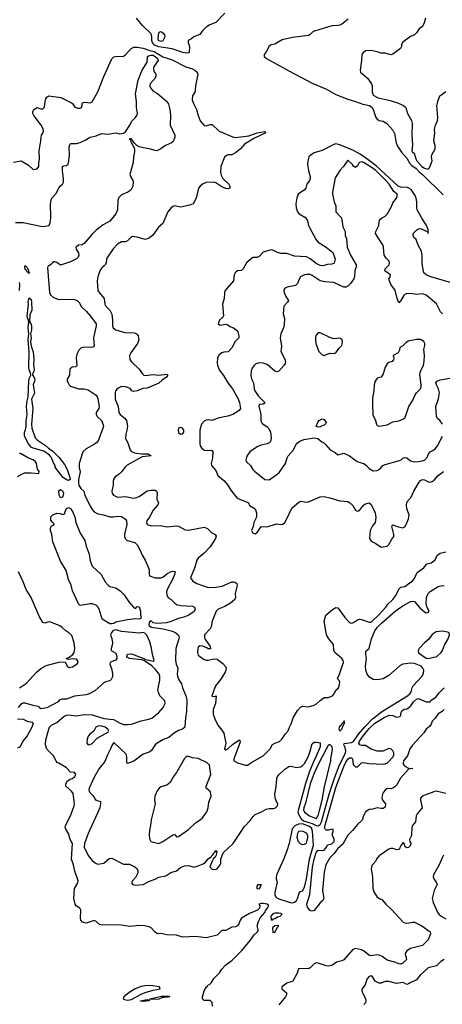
# Model space of a CAD drawing. Header units: inches. Extents: x 1384664 to 1536621, y 460766 to 646467.
# Tile 180 of 256: x 1441773 to 1446073, y 542494 to 552503. Entities that reach past the tile are written whole.
import ezdxf

# ---------------------------------------------------------------- set-up
doc = ezdxf.new("R2010")
doc.units = ezdxf.units.IN
doc.header["$MEASUREMENT"] = 0
doc.layers.add('B4544', color=7, linetype='Continuous')
doc.layers.add('B4545', color=7, linetype='Continuous')

msp = doc.modelspace()

# ---------------------------------------------------------------- linework, layer by layer
at = {"layer": 'B4544', "color": 5}
for points, elevation in [([(1441834, 550000), (1441850, 549984), (1441862, 549950), (1441862, 549942), (1441870, 549937), (1441872, 549930), (1441870, 549923), (1441859, 549930), (1441857, 549937), (1441850, 549935), (1441838, 549958), (1441830, 549965), (1441826, 549990), (1441829, 550000)], 640), ([(1442069, 550000), (1442063, 549997), (1442055, 549985), (1442077, 549730), (1442086, 549706), (1442119, 549679), (1442170, 549657), (1442263, 549663), (1442330, 549659), (1442357, 549650), (1442374, 549634), (1442403, 549583), (1442450, 549541), (1442495, 549490), (1442551, 549410), (1442551, 549390), (1442524, 549270), (1442532, 549188), (1442523, 549177), (1442509, 549171), (1442426, 549174), (1442397, 549163), (1442376, 549144), (1442357, 549110), (1442349, 549070), (1442356, 548984), (1442346, 548974), (1442308, 548970), (1442284, 548950), (1442279, 548890), (1442258, 548850), (1442258, 548830), (1442266, 548810), (1442276, 548790), (1442290, 548776), (1442370, 548750), (1442429, 548749), (1442470, 548742), (1442550, 548687), (1442563, 548670), (1442570, 548650), (1442581, 548570), (1442579, 548550), (1442553, 548510), (1442551, 548490), (1442560, 548470), (1442607, 548427), (1442624, 548384), (1442626, 548370), (1442620, 548350), (1442567, 548213), (1442533, 548187), (1442450, 548141), (1442416, 548110), (1442380, 547990), (1442379, 547950), (1442387, 547907), (1442371, 547829), (1442370, 547790), (1442375, 547770), (1442396, 547736), (1442425, 547710), (1442436, 547670), (1442490, 547556), (1442510, 547523), (1442530, 547500), (1442570, 547479), (1442626, 547470), (1442690, 547449), (1442729, 547449), (1442770, 547457), (1442810, 547453), (1442850, 547427), (1442860, 547410), (1442863, 547370), (1442838, 547270), (1442838, 547250), (1442845, 547230), (1442867, 547207), (1442944, 547190), (1442970, 547166), (1443010, 547085), (1443019, 547059), (1443050, 547009), (1443084, 546930), (1443091, 546909), (1443089, 546869), (1443093, 546850), (1443150, 546830), (1443210, 546828), (1443230, 546835), (1443271, 546870), (1443306, 546890), (1443330, 546897), (1443355, 546895), (1443353, 546873), (1443333, 546827), (1443274, 546710), (1443268, 546688), (1443270, 546652), (1443284, 546630), (1443313, 546610), (1443351, 546570), (1443370, 546559), (1443409, 546549), (1443530, 546541), (1443553, 546530), (1443557, 546510), (1443550, 546488), (1443493, 546450), (1443444, 546430), (1443390, 546416), (1443315, 546385), (1443266, 546373), (1443170, 546364), (1443132, 546372), (1443110, 546391), (1443090, 546374), (1443088, 546352), (1443090, 546344), (1443110, 546326), (1443232, 546312), (1443327, 546287), (1443361, 546270), (1443384, 546250), (1443397, 546230), (1443394, 546210), (1443361, 546110), (1443359, 545990), (1443366, 545950), (1443383, 545910), (1443375, 545850), (1443380, 545830), (1443393, 545793), (1443419, 545750), (1443429, 545710), (1443463, 545630), (1443473, 545590), (1443472, 545470), (1443459, 545410), (1443454, 545310), (1443430, 545290), (1443390, 545277), (1443347, 545253), (1443290, 545205), (1443235, 545185), (1443172, 545148), (1443150, 545130), (1443110, 545072), (1443090, 545058), (1443030, 545036), (1442933, 544967), (1442870, 544942), (1442864, 544950), (1442865, 545010), (1442855, 545035), (1442730, 545156), (1442710, 545125), (1442697, 545090), (1442665, 545030), (1442638, 544962), (1442583, 544890), (1442530, 544801), (1442480, 544690), (1442478, 544670), (1442487, 544647), (1442517, 544617), (1442548, 544568), (1442595, 544555), (1442597, 544530), (1442588, 544490), (1442563, 544430), (1442469, 544230), (1442433, 544130), (1442430, 544090), (1442470, 544007), (1442510, 543954), (1442550, 543925), (1442570, 543918), (1442630, 543930), (1442683, 543977), (1442710, 543978), (1442830, 543918), (1442890, 543918), (1442944, 543890), (1442969, 543870), (1442976, 543850), (1442975, 543830), (1442950, 543782), (1442921, 543750), (1442911, 543730), (1442926, 543710), (1442950, 543705), (1443030, 543713), (1443093, 543747), (1443150, 543765), (1443190, 543786), (1443259, 543801), (1443310, 543834), (1443368, 543852), (1443410, 543883), (1443450, 543901), (1443490, 543906), (1443550, 543888), (1443590, 543900), (1443639, 543921), (1443662, 543938), (1443690, 543972), (1443723, 543997), (1443730, 544010), (1443742, 544018), (1443750, 544035), (1443760, 544040), (1443770, 544056), (1443778, 544050), (1443771, 544009), (1443761, 543990), (1443744, 543976), (1443731, 543950), (1443708, 543890), (1443732, 543868), (1443770, 543863), (1443782, 543870), (1443814, 543910), (1443819, 543930), (1443819, 543970), (1443845, 544035), (1443945, 544130), (1444059, 544301), (1444119, 544361), (1444150, 544403), (1444170, 544422), (1444234, 544450), (1444281, 544479), (1444310, 544485), (1444357, 544483), (1444374, 544490), (1444397, 544510), (1444398, 544530), (1444377, 544577), (1444370, 544630), (1444383, 544703), (1444389, 544790), (1444396, 544810), (1444412, 544830), (1444470, 544885), (1444510, 544911), (1444530, 544913), (1444590, 544902), (1444630, 544909), (1444650, 544920), (1444670, 544942), (1444710, 545017), (1444730, 545067), (1444744, 545130), (1444750, 545142), (1444770, 545157), (1444790, 545160), (1444831, 545151), (1444829, 545110), (1444790, 545015), (1444761, 544959), (1444721, 544859), (1444682, 544738), (1444603, 544450), (1444608, 544428), (1444622, 544402), (1444638, 544378), (1444659, 544359), (1444750, 544331), (1444790, 544312), (1444810, 544309), (1444830, 544320), (1444844, 544350), (1444921, 544630), (1444978, 544802), (1445023, 544917), (1445089, 545050), (1445092, 545072), (1445085, 545105), (1445072, 545130), (1445074, 545146), (1445150, 545154), (1445170, 545166), (1445221, 545239), (1445284, 545316), (1445363, 545397), (1445465, 545475), (1445719, 545630), (1445743, 545650), (1445757, 545670), (1445766, 545710), (1445777, 545730), (1445867, 545830), (1445881, 545859), (1445884, 545890), (1445876, 545910), (1445857, 545930), (1445790, 545959), (1445750, 545963), (1445670, 545950), (1445643, 545937), (1445530, 545835), (1445470, 545804), (1445430, 545794), (1445390, 545792), (1445370, 545795), (1445335, 545815), (1445307, 545850), (1445294, 545890), (1445291, 545930), (1445302, 546010), (1445293, 546050), (1445295, 546085), (1445330, 546112), (1445353, 546210), (1445386, 546290), (1445413, 546327), (1445453, 546367), (1445593, 546490), (1445661, 546539), (1445750, 546587), (1445770, 546593), (1445790, 546589), (1445845, 546525), (1445890, 546484), (1445910, 546474), (1445930, 546475), (1445939, 546490), (1445915, 546535), (1445907, 546567), (1445911, 546630), (1445930, 546669), (1445950, 546690), (1446030, 546740), (1446070, 546751), (1446090, 546747)], 660), ([(1442632, 550000), (1442610, 549981), (1442590, 549950), (1442568, 549890), (1442562, 549850), (1442570, 549750), (1442585, 549725), (1442634, 549670), (1442641, 549610), (1442651, 549590), (1442690, 549550), (1442710, 549510), (1442719, 549450), (1442718, 549390), (1442724, 549370), (1442750, 549349), (1442843, 549323), (1442941, 549321), (1442962, 549310), (1442977, 549290), (1442985, 549250), (1442973, 549210), (1442904, 549116), (1442892, 549090), (1442895, 549050), (1442907, 549027), (1442990, 548950), (1443022, 548902), (1443036, 548890), (1443050, 548886), (1443130, 548896), (1443190, 548891), (1443270, 548899), (1443280, 548890), (1443266, 548870), (1443222, 548838), (1443190, 548808), (1443070, 548756), (1443025, 548755), (1442970, 548730), (1442930, 548723), (1442915, 548730), (1442900, 548750), (1442881, 548761), (1442850, 548771), (1442810, 548773), (1442770, 548755), (1442747, 548730), (1442743, 548710), (1442746, 548650), (1442750, 548630), (1442776, 548570), (1442782, 548510), (1442797, 548490), (1442847, 548450), (1442861, 548430), (1442869, 548370), (1442864, 548330), (1442852, 548290), (1442851, 548250), (1442878, 548190), (1442896, 548130), (1442912, 548112), (1442940, 548100), (1443012, 548088), (1443082, 548090), (1443112, 548070), (1443020, 548060), (1442867, 547973), (1442845, 547955), (1442810, 547906), (1442790, 547887), (1442745, 547855), (1442729, 547831), (1442724, 547810), (1442725, 547770), (1442710, 547710), (1442714, 547690), (1442729, 547669), (1442770, 547650), (1442850, 547655), (1442930, 547639), (1442950, 547641), (1442990, 547656), (1443070, 547712), (1443110, 547722), (1443150, 547721), (1443166, 547710), (1443172, 547692), (1443170, 547630), (1443184, 547590), (1443179, 547570), (1443130, 547517), (1443095, 547445), (1443067, 547410), (1443062, 547390), (1443071, 547370), (1443110, 547358), (1443201, 547361), (1443270, 547346), (1443370, 547357), (1443390, 547353), (1443458, 547318), (1443490, 547312), (1443650, 547343), (1443685, 547330), (1443728, 547288), (1443762, 547270), (1443773, 547253), (1443767, 547230), (1443710, 547145), (1443650, 547081), (1443590, 547030), (1443576, 547010), (1443553, 546927), (1443511, 546830), (1443534, 546794), (1443574, 546770), (1443690, 546730), (1443770, 546733), (1443834, 546746), (1443930, 546787), (1443950, 546790), (1443965, 546785), (1443982, 546770), (1443987, 546750), (1443965, 546670), (1443968, 546630), (1443962, 546610), (1443918, 546570), (1443861, 546539), (1443792, 546510), (1443772, 546490), (1443732, 546390), (1443722, 546330), (1443710, 546310), (1443654, 546250), (1443652, 546230), (1443657, 546210), (1443710, 546130), (1443713, 546107), (1443690, 546107), (1443677, 546117), (1443636, 546136), (1443610, 546138), (1443593, 546127), (1443586, 546114), (1443581, 546070), (1443590, 546042), (1443642, 546002), (1443670, 545992), (1443690, 545992), (1443750, 546007), (1443782, 546002), (1443839, 545959), (1443867, 545927), (1443873, 545910), (1443872, 545890), (1443864, 545870), (1443820, 545800), (1443765, 545730), (1443728, 545630), (1443730, 545625), (1443758, 545622), (1443771, 545630), (1443764, 545550), (1443741, 545490), (1443743, 545443), (1443757, 545397), (1443788, 545330), (1443830, 545282), (1443849, 545250), (1443871, 545150), (1443857, 545090), (1443862, 545082), (1443870, 545079), (1443890, 545091), (1443942, 545138), (1444010, 545181), (1444016, 545170), (1444013, 545150), (1443953, 544990), (1443951, 544970), (1443990, 544948), (1444070, 544926), (1444090, 544925), (1444141, 544959), (1444250, 545019), (1444321, 545090), (1444346, 545134), (1444370, 545149), (1444415, 545165), (1444439, 545190), (1444476, 545244), (1444506, 545274), (1444518, 545310), (1444536, 545344), (1444555, 545405), (1444598, 545482), (1444630, 545515), (1444650, 545526), (1444710, 545519), (1444770, 545533), (1444793, 545547), (1444830, 545582), (1444870, 545611), (1444911, 545611), (1444955, 545630), (1444973, 545650), (1444990, 545687), (1445015, 545710), (1445024, 545730), (1445029, 545769), (1445024, 545784), (1445010, 545798), (1445007, 545810), (1445022, 545838), (1445058, 545942), (1445066, 545970), (1445064, 545990), (1445050, 546010), (1444980, 546070), (1444968, 546090), (1444967, 546150), (1444917, 546210), (1444893, 546250), (1444872, 546388), (1444889, 546451), (1444954, 546506), (1444990, 546528), (1445010, 546523), (1445083, 546423), (1445130, 546375), (1445150, 546369), (1445170, 546375), (1445210, 546401), (1445230, 546408), (1445250, 546406), (1445330, 546377), (1445350, 546380), (1445430, 546455), (1445497, 546530), (1445518, 546562), (1445569, 546610), (1445601, 546650), (1445630, 546714), (1445650, 546733), (1445690, 546740), (1445770, 546800), (1445790, 546824), (1445809, 546870), (1445818, 546882), (1445885, 546930), (1445912, 546968), (1445930, 546976), (1445958, 546982), (1445983, 546997), (1445996, 547010), (1446022, 547058), (1446050, 547081), (1446110, 547095)], 680), ([(1444065, 550000), (1444047, 549970), (1444030, 549955), (1443990, 549950), (1443964, 549930), (1443956, 549910), (1443948, 549850), (1443863, 549750), (1443857, 549730), (1443852, 549668), (1443836, 549610), (1443848, 549492), (1443841, 549479), (1443806, 549450), (1443792, 549410), (1443810, 549398), (1443870, 549408), (1443890, 549401), (1443910, 549385), (1443950, 549370), (1443976, 549350), (1443991, 549331), (1444004, 549290), (1444002, 549270), (1443967, 549233), (1443930, 549168), (1443898, 549130), (1443890, 549125), (1443850, 549122), (1443830, 549116), (1443804, 549096), (1443787, 549067), (1443782, 549010), (1443785, 548990), (1443804, 548944), (1443847, 548887), (1443891, 548810), (1443937, 548750), (1443995, 548650), (1444011, 548610), (1444021, 548550), (1444007, 548530), (1443970, 548505), (1443943, 548490), (1443890, 548471), (1443790, 548451), (1443730, 548429), (1443690, 548435), (1443670, 548432), (1443650, 548422), (1443623, 548390), (1443606, 548330), (1443606, 548190), (1443610, 548170), (1443622, 548150), (1443650, 548127), (1443670, 548123), (1443726, 548126), (1443737, 548117), (1443735, 548045), (1443721, 547990), (1443726, 547970), (1443770, 547919), (1443789, 547869), (1443850, 547819), (1443890, 547772), (1443920, 547720), (1443984, 547644), (1444010, 547628), (1444063, 547610), (1444100, 547590), (1444110, 547566), (1444170, 547530), (1444181, 547490), (1444184, 547456), (1444180, 547440), (1444156, 547390), (1444149, 547350), (1444133, 547310), (1444141, 547290), (1444150, 547284), (1444170, 547278), (1444190, 547289), (1444230, 547351), (1444286, 547346), (1444390, 547377), (1444430, 547370), (1444450, 547373), (1444469, 547390), (1444484, 547416), (1444543, 547537), (1444617, 547603), (1444633, 547607), (1444690, 547599), (1444710, 547603), (1444830, 547654), (1444870, 547657), (1444930, 547644), (1445030, 547612), (1445110, 547604), (1445130, 547595), (1445164, 547564), (1445190, 547516), (1445210, 547507), (1445230, 547515), (1445272, 547568), (1445290, 547581), (1445330, 547591), (1445350, 547575), (1445391, 547490), (1445396, 547444), (1445390, 547390), (1445363, 547357), (1445340, 547310), (1445333, 547230), (1445350, 547203), (1445398, 547178), (1445450, 547140), (1445490, 547146), (1445510, 547150), (1445530, 547167), (1445558, 547222), (1445578, 547250), (1445581, 547270), (1445558, 547350), (1445561, 547359), (1445570, 547367), (1445626, 547346), (1445670, 547339), (1445690, 547349), (1445705, 547370), (1445730, 547430), (1445737, 547470), (1445712, 547532), (1445708, 547570), (1445711, 547590), (1445720, 547610), (1445756, 547650), (1445783, 547710), (1445837, 547803), (1445850, 547817), (1445870, 547829), (1445890, 547826), (1445930, 547804), (1445950, 547802), (1445970, 547809), (1445990, 547821), (1446032, 547868), (1446083, 547910)], 720), ([(1445197, 550000), (1445197, 549990), (1445182, 549950), (1445180, 549890), (1445172, 549868), (1445138, 549822), (1445110, 549795), (1445090, 549783), (1445070, 549784), (1444970, 549830), (1444876, 549837), (1444830, 549849), (1444750, 549904), (1444730, 549913), (1444690, 549913), (1444670, 549909), (1444630, 549888), (1444615, 549865), (1444598, 549822), (1444578, 549802), (1444496, 549784), (1444468, 549772), (1444461, 549750), (1444465, 549730), (1444482, 549690), (1444508, 549650), (1444498, 549630), (1444460, 549590), (1444454, 549514), (1444466, 549466), (1444465, 549405), (1444456, 549370), (1444430, 549310), (1444423, 549270), (1444436, 549184), (1444431, 549130), (1444472, 549052), (1444476, 549030), (1444473, 549007), (1444463, 548990), (1444411, 548930), (1444390, 548924), (1444370, 548931), (1444290, 548997), (1444250, 549013), (1444210, 549016), (1444177, 549003), (1444156, 548984), (1444138, 548962), (1444127, 548933), (1444126, 548886), (1444133, 548853), (1444151, 548810), (1444158, 548750), (1444166, 548730), (1444201, 548681), (1444268, 548610), (1444260, 548600), (1444250, 548595), (1444210, 548590), (1444205, 548575), (1444227, 548490), (1444226, 548426), (1444239, 548399), (1444287, 548367), (1444307, 548347), (1444324, 548310), (1444331, 548249), (1444324, 548216), (1444310, 548201), (1444290, 548191), (1444230, 548178), (1444196, 548164), (1444158, 548142), (1444115, 548110), (1444088, 548072), (1444075, 548030), (1444081, 548010), (1444122, 547970), (1444144, 547930), (1444157, 547917), (1444268, 547828), (1444310, 547825), (1444390, 547878), (1444417, 547903), (1444476, 547990), (1444494, 548050), (1444505, 548070), (1444558, 548130), (1444590, 548194), (1444622, 548218), (1444664, 548236), (1444770, 548254), (1444807, 548247), (1444846, 548210), (1444864, 548204), (1444885, 548185), (1444933, 548130), (1444982, 548102), (1445010, 548081), (1445070, 548097), (1445130, 548069), (1445197, 548017), (1445224, 548004), (1445274, 547990), (1445303, 547970), (1445330, 547940), (1445370, 547917), (1445410, 547920), (1445442, 547938), (1445468, 547970), (1445490, 547982), (1445637, 548023), (1445653, 548030), (1445670, 548047), (1445687, 548053), (1445710, 548048), (1445750, 548018), (1445789, 548009), (1445830, 548011), (1445870, 548020), (1445894, 548030), (1445921, 548059), (1445931, 548090), (1445950, 548110), (1445976, 548124), (1445999, 548141), (1446023, 548170), (1446075, 548270)], 740), ([(1446073, 549513), (1446054, 549534), (1446014, 549614), (1445910, 549703), (1445870, 549715), (1445810, 549708), (1445770, 549717), (1445710, 549718), (1445690, 549710), (1445681, 549699), (1445650, 549649), (1445630, 549626), (1445613, 549670), (1445593, 549753), (1445550, 549810), (1445535, 549850), (1445529, 549870), (1445541, 549890), (1445546, 549910), (1445489, 549950), (1445490, 549970), (1445522, 550000)], 740), ([(1446225, 549810), (1445956, 549890), (1445909, 549910), (1445885, 549930), (1445872, 550000)], 720), ([(1441771, 549751), (1441775, 549810), (1441772, 549830)], 660), ([(1446074, 548390), (1446050, 548426), (1446023, 548450), (1446012, 548472), (1446006, 548570), (1446033, 548650), (1446045, 548710), (1446035, 548750), (1446014, 548790), (1446008, 548812), (1446020, 548830), (1446050, 548842), (1446190, 548866)], 740), ([(1441750, 547858), (1441824, 547896), (1441890, 547898), (1441969, 547891), (1441970, 547910), (1441954, 547934), (1441943, 547990), (1441934, 548010), (1441910, 548030), (1441864, 548044), (1441790, 548091), (1441770, 548095)], 660), ([(1441772, 545708), (1441781, 545719), (1441843, 545757), (1441946, 545870), (1441990, 545907), (1442043, 545937), (1442172, 545972), (1442235, 545975), (1442256, 545930), (1442276, 545916), (1442310, 545924), (1442355, 545950), (1442368, 545970), (1442362, 545990), (1442350, 546002), (1442314, 546006), (1442270, 545999), (1442250, 546006), (1442249, 546009), (1442278, 546022), (1442313, 546050), (1442327, 546070), (1442333, 546110), (1442326, 546170), (1442303, 546243), (1442275, 546270), (1442243, 546290), (1442205, 546325), (1442181, 546341), (1442090, 546377), (1442070, 546381), (1442030, 546368), (1442010, 546375), (1441970, 546440), (1441889, 546630), (1441838, 546710), (1441810, 546790), (1441763, 546890)], 660), ([(1443734, 542474), (1443731, 542511), (1443711, 542531), (1443650, 542532), (1443632, 542550), (1443632, 542570), (1443651, 542630), (1443673, 542670), (1443683, 542677), (1443691, 542690), (1443704, 542696), (1443725, 542715), (1443750, 542755), (1443806, 542814), (1443830, 542851), (1443868, 542890), (1443936, 542944), (1444036, 543044), (1444119, 543141), (1444159, 543201), (1444193, 543230), (1444198, 543250), (1444190, 543290), (1444204, 543336), (1444223, 543377), (1444270, 543430), (1444274, 543446), (1444295, 543470), (1444305, 543490), (1444303, 543503), (1444290, 543513), (1444250, 543519), (1444230, 543519), (1444206, 543510), (1444215, 543495), (1444214, 543470), (1444194, 543450), (1444110, 543416), (1444030, 543370), (1444017, 543350), (1444003, 543310), (1443989, 543290), (1443970, 543282), (1443930, 543279), (1443870, 543244), (1443830, 543245), (1443783, 543197), (1443672, 543168), (1443563, 543183), (1443430, 543175), (1443370, 543198), (1443270, 543199), (1443210, 543212), (1443189, 543211), (1443170, 543214), (1443150, 543226), (1443110, 543272), (1443090, 543281), (1443042, 543290), (1442990, 543296), (1442894, 543286), (1442810, 543297), (1442690, 543301), (1442618, 543298), (1442585, 543305), (1442550, 543335), (1442530, 543344), (1442450, 543319), (1442414, 543330), (1442396, 543350), (1442392, 543370), (1442395, 543450), (1442384, 543470), (1442352, 543492), (1442338, 543510), (1442325, 543570), (1442330, 543670), (1442365, 543730), (1442367, 543750), (1442334, 543846), (1442320, 543910), (1442300, 543970), (1442310, 544130), (1442288, 544168), (1442271, 544230), (1442246, 544266), (1442237, 544290), (1442240, 544310), (1442291, 544409), (1442328, 544510), (1442332, 544530), (1442317, 544637), (1442302, 544662), (1442244, 544710), (1442242, 544730), (1442258, 544762), (1442294, 544786), (1442311, 544790), (1442336, 544810), (1442345, 544830), (1442330, 544851), (1442290, 544852), (1442250, 544898), (1442170, 544945), (1442150, 544952), (1442136, 544990), (1442119, 545019), (1442049, 545089), (1442037, 545130), (1442038, 545182), (1442069, 545290), (1442078, 545310), (1442096, 545330), (1442150, 545357), (1442221, 545419), (1442248, 545432), (1442270, 545435), (1442350, 545426), (1442430, 545439), (1442510, 545438), (1442630, 545399), (1442729, 545389), (1442790, 545354), (1442830, 545339), (1442870, 545337), (1442910, 545343), (1443010, 545377), (1443088, 545392), (1443118, 545402), (1443190, 545460), (1443214, 545486), (1443234, 545510), (1443252, 545550), (1443250, 545577), (1443200, 545630), (1443184, 545664), (1443180, 545690), (1443199, 545790), (1443200, 545830), (1443192, 545850), (1443156, 545897), (1443116, 545936), (1443044, 545984), (1443015, 545995), (1442890, 546010), (1442870, 546018), (1442863, 546030), (1442870, 546052), (1442910, 546055), (1443035, 546010), (1443042, 546002), (1443130, 545983), (1443142, 545990), (1443123, 546050), (1443113, 546113), (1443097, 546177), (1443067, 546247), (1443047, 546267), (1443030, 546273), (1442990, 546267), (1442810, 546283), (1442750, 546299), (1442726, 546294), (1442706, 546274), (1442697, 546250), (1442711, 546211), (1442717, 546170), (1442714, 546146), (1442703, 546110), (1442703, 546090), (1442750, 546064), (1442761, 546030), (1442760, 546010), (1442750, 545991), (1442705, 545975), (1442694, 545966), (1442691, 545950), (1442709, 545909), (1442716, 545856), (1442716, 545824), (1442705, 545795), (1442690, 545782), (1442650, 545773), (1442630, 545763), (1442539, 545681), (1442481, 545650), (1442450, 545641), (1442330, 545625), (1442250, 545594), (1442203, 545597), (1442176, 545584), (1442164, 545570), (1442049, 545509), (1441990, 545499), (1441976, 545516), (1441962, 545522), (1441910, 545530), (1441830, 545556), (1441810, 545556), (1441790, 545549), (1441759, 545510)], 640), ([(1446091, 545490), (1446070, 545470), (1446030, 545447), (1445999, 545401), (1445970, 545371), (1445960, 545340), (1445942, 545318), (1445910, 545291), (1445885, 545255), (1445770, 545129), (1445742, 545090), (1445720, 545020), (1445679, 544970), (1445673, 544950), (1445674, 544934), (1445690, 544916), (1445730, 544894), (1445772, 544890), (1445730, 544885), (1445648, 544792), (1445610, 544726), (1445590, 544703), (1445570, 544690), (1445550, 544685), (1445510, 544686), (1445490, 544671), (1445474, 544650), (1445464, 544630), (1445459, 544590), (1445466, 544566), (1445493, 544530), (1445490, 544499), (1445470, 544484), (1445450, 544483), (1445410, 544492), (1445364, 544476), (1445330, 544473), (1445292, 544450), (1445271, 544411), (1445256, 544364), (1445210, 544320), (1445160, 544260), (1445110, 544214), (1445059, 544121), (1445006, 544074), (1444973, 544027), (1444930, 543983), (1444889, 543910), (1444870, 543836), (1444855, 543650), (1444868, 543570), (1444857, 543550), (1444830, 543524), (1444770, 543446), (1444750, 543439), (1444726, 543446), (1444700, 543480), (1444693, 543510), (1444724, 543610), (1444753, 543887), (1444769, 543969), (1444790, 544036), (1444810, 544062), (1444850, 544057), (1444870, 544062), (1444896, 544090), (1444905, 544115), (1444950, 544125), (1444974, 544150), (1444974, 544174), (1444954, 544210), (1444955, 544230), (1444963, 544250), (1444962, 544270), (1444950, 544273), (1444916, 544264), (1444890, 544265), (1444883, 544270), (1444874, 544290), (1444990, 544699), (1445070, 544912), (1445090, 544954), (1445110, 544984), (1445130, 545000), (1445150, 544999), (1445160, 544990), (1445166, 544930), (1445190, 544908), (1445211, 544909), (1445250, 544950), (1445270, 544952), (1445330, 544941), (1445470, 544935), (1445490, 544937), (1445516, 544950), (1445572, 545010), (1445580, 545030), (1445580, 545050), (1445570, 545071), (1445550, 545090), (1445530, 545093), (1445470, 545066), (1445410, 545067), (1445348, 545088), (1445290, 545126), (1445250, 545125), (1445232, 545130), (1445224, 545150), (1445230, 545170), (1445270, 545227), (1445330, 545297), (1445386, 545350), (1445480, 545410), (1445532, 545432), (1445570, 545431), (1445590, 545419), (1445610, 545414), (1445640, 545420), (1445649, 545430), (1445649, 545451), (1445662, 545478), (1445686, 545494), (1445710, 545498), (1445730, 545509), (1445751, 545529), (1445781, 545570), (1445810, 545595), (1445830, 545603), (1445910, 545567), (1445950, 545567), (1445957, 545583), (1446010, 545618), (1446040, 545660), (1446093, 545710)], 640), ([(1441750, 545395), (1441810, 545391), (1441850, 545372), (1441901, 545361), (1441912, 545350), (1441898, 545310), (1441850, 545222), (1441804, 545170), (1441778, 545110), (1441750, 545096)], 640), ([(1446110, 544637), (1446010, 544660), (1445985, 544655), (1445867, 544610), (1445851, 544590), (1445851, 544570), (1445867, 544490), (1445816, 544430), (1445807, 544410), (1445800, 544350), (1445770, 544310), (1445764, 544290), (1445760, 544210), (1445738, 544170), (1445742, 544150), (1445752, 544132), (1445750, 544109), (1445730, 544086), (1445710, 544084), (1445695, 544095), (1445686, 544130), (1445676, 544136), (1445670, 544135), (1445650, 544108), (1445634, 544066), (1445610, 544064), (1445570, 544078), (1445550, 544077), (1445530, 544070), (1445430, 544004), (1445410, 543979), (1445390, 543941), (1445357, 543903), (1445348, 543870), (1445363, 543790), (1445366, 543670), (1445381, 543630), (1445407, 543590), (1445430, 543570), (1445458, 543558), (1445498, 543510), (1445557, 543457), (1445676, 543330), (1445690, 543322), (1445710, 543318), (1445770, 543330), (1445790, 543328), (1445864, 543290), (1445950, 543232), (1445954, 543210), (1445930, 543150), (1445870, 543091), (1445750, 543061), (1445710, 543037), (1445696, 543010), (1445698, 542990), (1445706, 542970), (1445707, 542950), (1445670, 542912), (1445650, 542902), (1445630, 542905), (1445600, 542920), (1445510, 542944), (1445460, 542980), (1445430, 542994), (1445402, 542998), (1445350, 542985), (1445333, 542990), (1445270, 543037), (1445250, 543047), (1445190, 543060), (1445162, 543050), (1445070, 542947), (1445050, 542936), (1444997, 542923), (1444950, 542889), (1444910, 542881), (1444890, 542884), (1444810, 542912), (1444790, 542915), (1444770, 542905), (1444730, 542864), (1444710, 542855), (1444630, 542859), (1444610, 542854), (1444597, 542810), (1444552, 542728), (1444490, 542709), (1444439, 542670), (1444439, 542650), (1444487, 542610), (1444486, 542590), (1444477, 542570), (1444410, 542488)], 660), ([(1446085, 544010), (1446070, 543983), (1446042, 543910), (1445982, 543810), (1445979, 543790), (1445986, 543770), (1446012, 543730), (1446019, 543710), (1445990, 543650), (1445970, 543570), (1445978, 543530), (1446022, 543430), (1446037, 543410), (1446060, 543390), (1446110, 543361)], 680), ([(1446092, 542948), (1446058, 542930), (1446014, 542886), (1445930, 542863), (1445849, 542790), (1445810, 542742), (1445747, 542713), (1445730, 542701), (1445710, 542696), (1445689, 542710), (1445670, 542716), (1445606, 542706), (1445530, 542727), (1445490, 542724), (1445452, 542708), (1445430, 542707), (1445388, 542730), (1445358, 542778), (1445350, 542783), (1445330, 542777), (1445305, 542750), (1445289, 542690), (1445254, 542646), (1445253, 542630), (1445259, 542610), (1445291, 542551), (1445295, 542530), (1445290, 542510), (1445275, 542490)], 680)]:
    msp.add_lwpolyline(points, dxfattribs=dict(at, elevation=elevation))
for points, elevation in [([(1442270, 547817), (1442250, 547824), (1442216, 547850), (1442152, 547930), (1442135, 547955), (1442133, 547970), (1442117, 547997), (1442095, 548055), (1442076, 548076), (1442018, 548118), (1441910, 548146), (1441890, 548156), (1441862, 548190), (1441821, 548270), (1441822, 548310), (1441833, 548333), (1441840, 548370), (1441841, 548430), (1441848, 548490), (1441842, 548570), (1441848, 548630), (1441860, 548670), (1441866, 548830), (1441870, 548854), (1441887, 548890), (1441885, 548910), (1441870, 548944), (1441866, 548970), (1441870, 549130), (1441859, 549250), (1441865, 549310), (1441858, 549370), (1441868, 549430), (1441850, 549490), (1441862, 549610), (1441860, 549630), (1441870, 549675), (1441890, 549659), (1441894, 549634), (1441897, 549550), (1441876, 549504), (1441873, 549433), (1441890, 549406), (1441893, 549390), (1441895, 549350), (1441883, 549310), (1441890, 549270), (1441885, 549225), (1441894, 549174), (1441910, 549125), (1441917, 549050), (1441914, 548990), (1441921, 548950), (1441917, 548930), (1441901, 548890), (1441910, 548887), (1441928, 548850), (1441925, 548830), (1441909, 548790), (1441924, 548710), (1441922, 548698), (1441893, 548647), (1441906, 548550), (1441893, 548390), (1441896, 548350), (1441930, 548254), (1441956, 548230), (1442036, 548176), (1442066, 548146), (1442110, 548116), (1442170, 548055), (1442230, 547981), (1442258, 547930), (1442284, 547850), (1442287, 547830)], 640), ([(1444830, 549321), (1444810, 549319), (1444790, 549295), (1444784, 549276), (1444782, 549250), (1444786, 549210), (1444818, 549130), (1444850, 549097), (1444870, 549088), (1444930, 549112), (1444970, 549108), (1444990, 549118), (1445021, 549159), (1445051, 549190), (1445058, 549230), (1445050, 549257), (1445030, 549264), (1444970, 549258), (1444930, 549272)], 760), ([(1445810, 549252), (1445726, 549234), (1445701, 549219), (1445670, 549189), (1445642, 549170), (1445637, 549143), (1445624, 549116), (1445574, 549090), (1445578, 549058), (1445575, 549045), (1445562, 549030), (1445530, 549019), (1445510, 549004), (1445491, 548970), (1445470, 548902), (1445450, 548870), (1445410, 548859), (1445390, 548828), (1445380, 548790), (1445376, 548730), (1445363, 548657), (1445361, 548590), (1445367, 548487), (1445394, 548430), (1445403, 548390), (1445410, 548378), (1445430, 548371), (1445510, 548386), (1445570, 548414), (1445630, 548425), (1445670, 548443), (1445690, 548457), (1445706, 548490), (1445732, 548570), (1445771, 548629), (1445795, 548690), (1445809, 548711), (1445851, 548750), (1445858, 548770), (1445858, 548790), (1445845, 548895), (1445852, 548928), (1445880, 548990), (1445888, 549030), (1445891, 549090), (1445884, 549150), (1445896, 549190), (1445896, 549210), (1445885, 549230), (1445850, 549252)], 760), ([(1444810, 548362), (1444789, 548370), (1444805, 548410), (1444819, 548430), (1444850, 548446), (1444870, 548438), (1444891, 548409), (1444885, 548395), (1444875, 548385), (1444830, 548364)], 740), ([(1443410, 548358), (1443390, 548350), (1443384, 548330), (1443390, 548307), (1443410, 548289), (1443430, 548293), (1443442, 548310), (1443444, 548330), (1443430, 548349)], 720), ([(1442190, 547644), (1442174, 547670), (1442171, 547710), (1442178, 547722), (1442190, 547727), (1442210, 547712), (1442218, 547690), (1442217, 547670), (1442210, 547650)], 640), ([(1442950, 546519), (1442970, 546537), (1442990, 546533), (1443003, 546490), (1443004, 546450), (1443010, 546430), (1443006, 546414), (1442990, 546410), (1442953, 546413), (1442870, 546401), (1442750, 546379), (1442730, 546366), (1442710, 546360), (1442690, 546362), (1442611, 546410), (1442581, 546510), (1442570, 546534), (1442550, 546552), (1442510, 546565), (1442490, 546566), (1442390, 546547), (1442370, 546565), (1442310, 546698), (1442296, 546756), (1442270, 546811), (1442245, 546905), (1442190, 546999), (1442110, 547195), (1442102, 547270), (1442087, 547310), (1442087, 547330), (1442090, 547345), (1442102, 547358), (1442129, 547370), (1442090, 547415), (1442090, 547450), (1442109, 547471), (1442150, 547486), (1442184, 547484), (1442210, 547474), (1442223, 547477), (1442230, 547481), (1442238, 547510), (1442250, 547533), (1442270, 547543), (1442292, 547532), (1442319, 547490), (1442334, 547450), (1442346, 547390), (1442390, 547282), (1442437, 547210), (1442450, 547150), (1442480, 547070), (1442490, 547001), (1442510, 546948), (1442602, 546862), (1442644, 546790), (1442673, 546753), (1442690, 546742), (1442750, 546726), (1442796, 546696), (1442835, 546655), (1442884, 546584), (1442930, 546531)], 640), ([(1446070, 546286), (1446010, 546281), (1445970, 546253), (1445934, 546206), (1445890, 546167), (1445837, 546110), (1445826, 546090), (1445830, 546068), (1445910, 546013), (1445930, 546008), (1446017, 546030), (1446060, 546070), (1446075, 546090), (1446096, 546144), (1446131, 546210), (1446145, 546250), (1446144, 546270), (1446130, 546277)], 660), ([(1442577, 545323), (1442549, 545311), (1442527, 545270), (1442490, 545243), (1442470, 545218), (1442459, 545190), (1442455, 545150), (1442470, 545131), (1442490, 545134), (1442510, 545145), (1442562, 545198), (1442676, 545264), (1442680, 545270), (1442671, 545290), (1442644, 545310), (1442610, 545322)], 660), ([(1445074, 545374), (1445065, 545355), (1445050, 545345), (1445047, 545333), (1445030, 545320), (1445025, 545310), (1445020, 545290), (1445030, 545269), (1445051, 545289), (1445061, 545319), (1445078, 545350), (1445078, 545370)], 680), ([(1444930, 545134), (1444910, 545123), (1444890, 545088), (1444810, 544933), (1444770, 544842), (1444730, 544735), (1444681, 544539), (1444664, 544490), (1444660, 544470), (1444670, 544446), (1444723, 544410), (1444790, 544384), (1444810, 544408), (1444821, 544450), (1444850, 544568), (1444875, 544705), (1444939, 544970), (1444939, 544990), (1444957, 545083), (1444953, 545110)], 680), ([(1443490, 545013), (1443470, 545013), (1443450, 544993), (1443370, 544849), (1443339, 544810), (1443304, 544750), (1443270, 544723), (1443210, 544704), (1443191, 544690), (1443175, 544670), (1443148, 544610), (1443145, 544570), (1443151, 544530), (1443112, 544370), (1443105, 544310), (1443093, 544267), (1443089, 544210), (1443096, 544170), (1443109, 544149), (1443190, 544129), (1443230, 544147), (1443330, 544218), (1443350, 544221), (1443370, 544196), (1443390, 544199), (1443490, 544270), (1443561, 544339), (1443610, 544370), (1443632, 544390), (1443677, 544450), (1443692, 544490), (1443699, 544550), (1443720, 544610), (1443714, 544654), (1443672, 544692), (1443672, 544712), (1443719, 544830), (1443704, 544924), (1443681, 544950), (1443590, 544991), (1443530, 545000)], 680), ([(1444650, 544328), (1444610, 544324), (1444571, 544309), (1444544, 544276), (1444514, 544130), (1444490, 544054), (1444456, 543964), (1444390, 543818), (1444382, 543790), (1444382, 543770), (1444394, 543734), (1444369, 543631), (1444369, 543610), (1444376, 543590), (1444390, 543576), (1444410, 543565), (1444524, 543530), (1444550, 543526), (1444570, 543532), (1444589, 543550), (1444601, 543570), (1444618, 543622), (1444630, 543640), (1444650, 543647), (1444670, 543684), (1444690, 543769), (1444723, 543970), (1444762, 544110), (1444753, 544253), (1444743, 544283), (1444721, 544301)], 660), ([(1444630, 544255), (1444610, 544252), (1444599, 544230), (1444594, 544194), (1444607, 544150), (1444630, 544126), (1444650, 544119), (1444670, 544123), (1444690, 544131), (1444696, 544144), (1444706, 544190), (1444703, 544210), (1444690, 544232), (1444657, 544250)], 680), ([(1444210, 543664), (1444190, 543666), (1444190, 543694), (1444198, 543710), (1444230, 543711)], 640), ([(1444370, 543420), (1444350, 543415), (1444329, 543390), (1444331, 543351), (1444350, 543354), (1444357, 543363), (1444370, 543366), (1444397, 543383), (1444422, 543390), (1444442, 543410), (1444430, 543417), (1444410, 543419)], 660), ([(1444395, 543295), (1444369, 543291), (1444345, 543270), (1444350, 543225), (1444370, 543227), (1444399, 543281), (1444410, 543290)], 660), ([(1443104, 542684), (1443050, 542682), (1443010, 542675), (1442949, 542651), (1442886, 542614), (1442834, 542570), (1442825, 542550), (1442841, 542541), (1442870, 542534), (1442910, 542541), (1443010, 542598), (1443050, 542615), (1443130, 542639), (1443204, 542650), (1443196, 542670)], 640), ([(1443022, 542522), (1443004, 542524), (1443002, 542530), (1443070, 542541), (1443095, 542535), (1443090, 542530)], 620), ([(1443102, 542542), (1443096, 542550), (1443215, 542575), (1443277, 542577), (1443295, 542575), (1443300, 542570), (1443220, 542560), (1443190, 542547)], 620)]:
    msp.add_lwpolyline(points, close=True, dxfattribs=dict(at, elevation=elevation))
at = {"layer": 'B4545', "color": 5}
for points, elevation in [([(1443861, 552570), (1443770, 552476), (1443708, 552450), (1443670, 552426), (1443634, 552390), (1443606, 552353), (1443546, 552330), (1443521, 552310), (1443487, 552293), (1443488, 552272), (1443501, 552230), (1443496, 552170), (1443490, 552166), (1443470, 552164), (1443433, 552170), (1443326, 552206), (1443188, 552228), (1443145, 552245), (1443124, 552270), (1443117, 552290), (1443119, 552330), (1443110, 552358), (1443024, 552444), (1442960, 552520)], 680), ([(1445116, 552510), (1445046, 552454), (1445030, 552446), (1445010, 552443), (1444950, 552441), (1444772, 552388), (1444758, 552382), (1444730, 552353), (1444710, 552342), (1444550, 552322), (1444442, 552298), (1444370, 552253), (1444330, 552248), (1444310, 552235), (1444282, 552178), (1444261, 552150), (1444262, 552130), (1444284, 552110), (1444510, 551983), (1444750, 551859), (1444896, 551796), (1444990, 551742), (1445110, 551694), (1445190, 551672), (1445265, 551645), (1445331, 551630), (1445355, 551615), (1445370, 551590), (1445398, 551510), (1445410, 551491), (1445430, 551478), (1445470, 551470), (1445509, 551449), (1445570, 551379), (1445585, 551345), (1445603, 551250), (1445616, 551216), (1445657, 551157), (1445710, 551096), (1445741, 551041), (1445761, 551021), (1445806, 550990), (1445837, 550957), (1445870, 550931), (1446081, 550721)], 720), ([(1445903, 552517), (1445888, 552470), (1445870, 552434), (1445838, 552410), (1445810, 552369), (1445791, 552350), (1445750, 552332), (1445670, 552274), (1445659, 552250), (1445659, 552230), (1445646, 552210), (1445570, 552153), (1445550, 552147), (1445490, 552162), (1445450, 552162), (1445410, 552178), (1445350, 552190), (1445294, 552186), (1445267, 552170), (1445254, 552150), (1445251, 552090), (1445236, 551990), (1445239, 551970), (1445310, 551908), (1445351, 551851), (1445359, 551830), (1445358, 551770), (1445370, 551735), (1445420, 551710), (1445541, 551681), (1445618, 551658), (1445679, 551630), (1445703, 551610), (1445719, 551550), (1445758, 551478), (1445766, 551450), (1445763, 551330), (1445771, 551230), (1445764, 551170), (1445770, 551156), (1445785, 551145), (1445803, 551090), (1445814, 551070), (1445864, 551010), (1445890, 550993), (1445930, 550985), (1445942, 550998), (1445969, 551070), (1445963, 551110), (1445965, 551130), (1446000, 551190), (1446001, 551221), (1445987, 551273), (1445998, 551350), (1445994, 551390), (1446003, 551430), (1446025, 551475), (1446027, 551510), (1446017, 551630), (1446026, 551670), (1446048, 551730), (1446107, 551773)], 740), ([(1441710, 551056), (1441790, 551067), (1441864, 551024), (1441910, 550981), (1441950, 550986), (1441969, 551010), (1441969, 551049), (1441976, 551084), (1441971, 551171), (1441990, 551270), (1441992, 551310), (1441996, 551330), (1442010, 551351), (1442014, 551370), (1442012, 551392), (1441992, 551432), (1441916, 551530), (1441907, 551550), (1441907, 551570), (1441917, 551590), (1441950, 551611), (1441990, 551596), (1442010, 551596), (1442026, 551614), (1442032, 551670), (1442041, 551699), (1442050, 551716), (1442070, 551730), (1442193, 551713), (1442299, 551659), (1442311, 551650), (1442334, 551614), (1442364, 551604), (1442390, 551603), (1442402, 551610), (1442409, 551630), (1442409, 551650), (1442419, 551661), (1442435, 551665), (1442490, 551658), (1442510, 551669), (1442570, 551770), (1442630, 551927), (1442710, 552104), (1442730, 552124), (1442748, 552128), (1442830, 552132), (1442850, 552146), (1442909, 552211), (1442936, 552224), (1442970, 552224), (1443030, 552215), (1443096, 552190), (1443141, 552181), (1443230, 552127), (1443318, 552098), (1443465, 552025), (1443530, 552003), (1443556, 551990), (1443578, 551970), (1443584, 551950), (1443561, 551830), (1443560, 551790), (1443554, 551766), (1443530, 551730), (1443529, 551690), (1443541, 551650), (1443571, 551590), (1443588, 551530), (1443610, 551476), (1443649, 551429), (1443670, 551424), (1443710, 551439), (1443730, 551438), (1443801, 551370), (1443950, 551310), (1443970, 551307), (1444104, 551324), (1444190, 551353), (1444250, 551364), (1444266, 551366), (1444270, 551362), (1444274, 551354), (1444270, 551348), (1444161, 551299), (1444062, 551238), (1444021, 551190), (1443970, 551149), (1443930, 551129), (1443890, 551128), (1443877, 551123), (1443856, 551104), (1443818, 551010), (1443815, 550950), (1443822, 550922), (1443841, 550890), (1443900, 550830), (1443912, 550810), (1443910, 550790), (1443890, 550783), (1443870, 550786), (1443830, 550805), (1443770, 550846), (1443750, 550853), (1443671, 550849), (1443632, 550830), (1443609, 550810), (1443594, 550790), (1443567, 550690), (1443538, 550630), (1443504, 550616), (1443410, 550597), (1443350, 550610), (1443330, 550604), (1443310, 550587), (1443281, 550550), (1443231, 550430), (1443187, 550393), (1443129, 550311), (1443090, 550282), (1443050, 550267), (1442967, 550293), (1442922, 550298), (1442910, 550295), (1442870, 550254), (1442850, 550245), (1442810, 550246), (1442770, 550222), (1442725, 550175), (1442660, 550080), (1442655, 550070), (1442653, 550030), (1442647, 550013), (1442632, 550000)], 680), ([(1441730, 550441), (1441810, 550441), (1441990, 550403), (1442018, 550402), (1442070, 550411), (1442085, 550435), (1442091, 550489), (1442088, 550630), (1442092, 550670), (1442101, 550690), (1442145, 550735), (1442170, 550793), (1442187, 550813), (1442210, 550830), (1442219, 550850), (1442220, 550890), (1442209, 550971), (1442210, 551010), (1442222, 551018), (1442250, 551021), (1442265, 551035), (1442271, 551049), (1442279, 551121), (1442277, 551210), (1442285, 551235), (1442295, 551245), (1442350, 551244), (1442390, 551254), (1442441, 551279), (1442490, 551309), (1442550, 551321), (1442610, 551346), (1442670, 551339), (1442750, 551352), (1442790, 551344), (1442830, 551350), (1442850, 551364), (1442894, 551430), (1442911, 551469), (1442950, 551508), (1442964, 551530), (1442971, 551550), (1442961, 551610), (1442961, 551670), (1442952, 551750), (1442979, 551890), (1443016, 551984), (1443071, 552070), (1443073, 552130), (1443084, 552136), (1443110, 552141), (1443130, 552141), (1443151, 552130), (1443174, 552110), (1443181, 552090), (1443143, 552030), (1443136, 552010), (1443138, 551978), (1443157, 551950), (1443160, 551930), (1443152, 551908), (1443101, 551850), (1443098, 551830), (1443103, 551810), (1443130, 551778), (1443174, 551754), (1443270, 551670), (1443286, 551646), (1443300, 551590), (1443306, 551534), (1443304, 551430), (1443350, 551330), (1443352, 551308), (1443341, 551279), (1443335, 551265), (1443319, 551250), (1443256, 551224), (1443210, 551190), (1443170, 551170), (1443150, 551172), (1443092, 551192), (1443030, 551200), (1442990, 551211), (1442965, 551225), (1442944, 551244), (1442917, 551277), (1442910, 551292), (1442890, 551293), (1442889, 551290), (1442899, 551279), (1442907, 551250), (1442918, 551238), (1442939, 551199), (1442942, 551182), (1442941, 551159), (1442930, 551110), (1442929, 551050), (1442895, 550930), (1442900, 550910), (1442923, 550870), (1442929, 550850), (1442925, 550810), (1442904, 550770), (1442873, 550750), (1442810, 550723), (1442783, 550697), (1442773, 550667), (1442769, 550570), (1442752, 550530), (1442690, 550455), (1442622, 550418), (1442550, 550363), (1442510, 550324), (1442430, 550228), (1442410, 550215), (1442370, 550210), (1442350, 550195), (1442346, 550190), (1442349, 550170), (1442372, 550132), (1442374, 550110), (1442368, 550090), (1442350, 550072), (1442290, 550041), (1442190, 550009), (1442150, 550034), (1442130, 550042), (1442120, 550040), (1442107, 550033), (1442088, 550012), (1442069, 550000)], 660), ([(1445872, 550000), (1445866, 550030), (1445867, 550107), (1445862, 550150), (1445826, 550210), (1445806, 550270), (1445783, 550290), (1445777, 550310), (1445777, 550330), (1445810, 550363), (1445830, 550377), (1445850, 550382), (1445926, 550346), (1445930, 550331), (1445930, 550370), (1445910, 550419), (1445864, 550484), (1445816, 550570), (1445812, 550590), (1445813, 550650), (1445807, 550690), (1445796, 550716), (1445756, 550776), (1445732, 550792), (1445717, 550797), (1445650, 550802), (1445625, 550810), (1445399, 551019), (1445319, 551079), (1445236, 551136), (1445170, 551173), (1445029, 551231), (1444990, 551242), (1444970, 551236), (1444850, 551174), (1444770, 551150), (1444737, 551130), (1444716, 551110), (1444703, 551070), (1444702, 551030), (1444710, 550970), (1444728, 550910), (1444729, 550890), (1444722, 550870), (1444694, 550830), (1444683, 550790), (1444670, 550772), (1444607, 550730), (1444593, 550693), (1444584, 550630), (1444586, 550590), (1444599, 550550), (1444618, 550530), (1444674, 550494), (1444698, 550470), (1444706, 550446), (1444711, 550410), (1444720, 550390), (1444790, 550265), (1444810, 550240), (1444891, 550190), (1444943, 550150), (1444961, 550130), (1444981, 550070), (1444977, 550043), (1444971, 550029), (1444950, 550019), (1444905, 550015), (1444858, 550002), (1444830, 550004), (1444790, 550023), (1444730, 550072), (1444690, 550093), (1444570, 550100), (1444490, 550125), (1444430, 550125), (1444396, 550136), (1444350, 550160), (1444330, 550162), (1444250, 550139), (1444210, 550095), (1444190, 550085), (1444150, 550085), (1444130, 550076), (1444082, 550030), (1444065, 550000)], 720), ([(1445522, 550000), (1445533, 550010), (1445536, 550030), (1445532, 550050), (1445500, 550080), (1445480, 550110), (1445476, 550190), (1445470, 550209), (1445394, 550330), (1445397, 550350), (1445427, 550410), (1445434, 550470), (1445453, 550487), (1445490, 550505), (1445510, 550527), (1445555, 550605), (1445570, 550641), (1445607, 550690), (1445614, 550710), (1445612, 550730), (1445578, 550758), (1445532, 550830), (1445498, 550870), (1445396, 550970), (1445350, 551004), (1445270, 551051), (1445250, 551058), (1445227, 551053), (1445210, 551016), (1445190, 551001), (1445170, 551014), (1445159, 551030), (1445110, 551075), (1445068, 551012), (1445030, 550970), (1444984, 550896), (1444957, 550750), (1444957, 550730), (1444974, 550650), (1444988, 550610), (1444990, 550550), (1445046, 550490), (1445059, 550399), (1445083, 550350), (1445086, 550310), (1445098, 550278), (1445105, 550190), (1445140, 550110), (1445196, 550010), (1445197, 550000)], 740), ([(1441829, 550000), (1441830, 550004), (1441834, 550000)], 640)]:
    msp.add_lwpolyline(points, dxfattribs=dict(at, elevation=elevation))
at = {"layer": 'B4545', "color": 5, "elevation": 660}
msp.add_lwpolyline([(1443210, 552281), (1443185, 552290), (1443181, 552310), (1443189, 552371), (1443200, 552380), (1443210, 552382), (1443230, 552371), (1443247, 552350), (1443250, 552330), (1443230, 552288)], close=True, dxfattribs=at)

doc.saveas('drawing.dxf')
